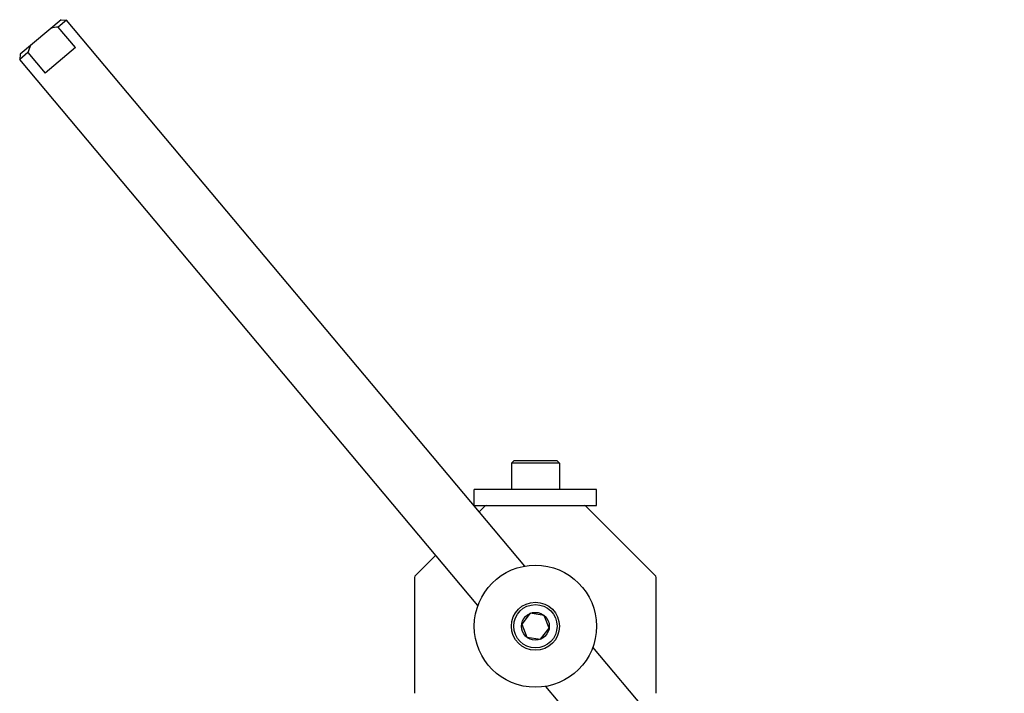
# Model space of a CAD drawing. Header units: inches. Extents: x 0 to 88, y 0 to 68.
# Tile 12 of 22: x 13 to 21.1, y 51.6 to 57.1. Entities that reach past the tile are written whole.
import ezdxf

# ---------------------------------------------------------------- set-up
doc = ezdxf.new("R2010")
doc.units = ezdxf.units.IN
doc.header["$LTSCALE"] = 4.84
doc.header["$MEASUREMENT"] = 0
for name, color, linetype in [('206380_1_BL12', 7, 'CONTINUOUS'), ('234013M_1_BL36', 7, 'CONTINUOUS'), ('911_710_911_710_1_BL14', 7, 'CONTINUOUS'), ('911_710_911_710_1_BL47', 7, 'CONTINUOUS'), ('9206XXM_920614M_1_BL16', 7, 'CONTINUOUS'), ('9206XXM_920614M_1_BL44', 7, 'CONTINUOUS')]:
    doc.layers.add(name, color=color, linetype=linetype)

# ---------------------------------------------------------------- blocks, each defined once
blk = doc.blocks.new('206380_1_BL12', base_point=(44.3843, 30.2956))
at = {"layer": '206380_1_BL12', "color": 7, "linetype": 'CONTINUOUS'}
for p, q in [((16.8528, 53.1072), (16.8093, 53.0637)), ((16.8704, 53.1145), (16.8756, 53.1145)), ((17.6631, 53.1145), (17.6683, 53.1145)), ((18.2502, 52.543), (17.686, 53.1072)), ((16.4544, 52.7088), (16.2886, 52.543)), ((16.2813, 52.5253), (16.2813, 51.5773)), ((18.2575, 51.5773), (18.2575, 52.5253))]:
    blk.add_line(p, q, dxfattribs=at)
for centre, start, end in [((16.8704, 53.0895), 90, 135), ((17.6683, 53.0895), 45, 90), ((16.3063, 52.5253), 135, 180), ((18.2325, 52.5253), 0, 45)]:
    blk.add_arc(centre, 0.025, start, end, dxfattribs=at)
blk = doc.blocks.new('911_710_911_710_1_BL14', base_point=(44.0478, 31.9886))
at = {"layer": '911_710_911_710_1_BL14', "color": 7, "linetype": 'CONTINUOUS'}
blk.add_circle((17.2694, 52.1264), 0.5, dxfattribs=at)
blk = doc.blocks.new('9206XXM_920614M_1_BL16', base_point=(44.5477, 31.9025))
at = {"layer": '9206XXM_920614M_1_BL16', "color": 7, "linetype": 'CONTINUOUS'}
for p, q in [((17.2278, 52.2321), (17.157, 52.1432)), ((17.3402, 52.2153), (17.2278, 52.2321)), ((17.3818, 52.1095), (17.3402, 52.2153)), ((17.157, 52.1432), (17.1986, 52.0375)), ((17.311, 52.0206), (17.3818, 52.1095)), ((17.1986, 52.0375), (17.311, 52.0206))]:
    blk.add_line(p, q, dxfattribs=at)
for radius in [0.1969, 0.1772, 0.1137]:
    blk.add_circle((17.2694, 52.1264), radius, dxfattribs=at)
blk = doc.blocks.new('234013M_1_BL36', base_point=(17.0778, 33.5962))
at = {"layer": '234013M_1_BL36', "color": 7, "linetype": 'CONTINUOUS'}
for p, q in [((13.3887, 57.0915), (13.0535, 56.8103)), ((13.4327, 57.0877), (13.3657, 57.0314)), ((13.3887, 57.0915), (13.4327, 57.0877)), ((17.1828, 52.6185), (13.4327, 57.0877)), ((13.5063, 56.8639), (13.3657, 57.0314)), ((13.1167, 56.8226), (13.0497, 56.7663)), ((13.0535, 56.8103), (13.0497, 56.7663)), ((13.1167, 56.8226), (13.2573, 56.655)), ((13.5063, 56.8639), (13.2573, 56.655)), ((16.7996, 52.2974), (13.0497, 56.7663)), ((21.106, 47.943), (17.7392, 51.9554)), ((20.723, 47.6216), (17.356, 51.6342))]:
    blk.add_line(p, q, dxfattribs=at)
for points in [[(13.3657, 57.0314), (13.345, 57.0289), (13.3244, 57.0255), (13.3041, 57.0206)], [(13.1381, 56.8813), (13.1297, 56.8622), (13.1228, 56.8425), (13.1167, 56.8226)]]:
    blk.add_open_spline(points, degree=3, dxfattribs=at)
blk = doc.blocks.new('9206XXM_920614M_1_BL44', base_point=(17.2694, 53.3626))
at = {"layer": '9206XXM_920614M_1_BL44', "color": 7, "linetype": 'CONTINUOUS'}
for p, q in [((17.0922, 53.4807), (17.0725, 53.461)), ((17.0725, 53.461), (17.0725, 53.2445)), ((17.4662, 53.461), (17.0725, 53.461)), ((17.4465, 53.4807), (17.0922, 53.4807)), ((17.4465, 53.4807), (17.4662, 53.461)), ((17.4662, 53.461), (17.4662, 53.2445))]:
    blk.add_line(p, q, dxfattribs=at)
blk = doc.blocks.new('911_710_911_710_1_BL47', base_point=(44.7918, 30.3077))
at = {"layer": '911_710_911_710_1_BL47', "color": 7, "linetype": 'CONTINUOUS'}
for p, q in [((16.7694, 53.1145), (16.7694, 53.2445)), ((17.7694, 53.2445), (16.7694, 53.2445)), ((17.7694, 53.1145), (17.7694, 53.2445)), ((16.7694, 53.1145), (16.8704, 53.1145)), ((16.8756, 53.1145), (17.6631, 53.1145)), ((17.6683, 53.1145), (17.7694, 53.1145))]:
    blk.add_line(p, q, dxfattribs=at)

msp = doc.modelspace()

# ---------------------------------------------------------------- block references
at = {"layer": '206380_1_BL12'}
msp.add_blockref('206380_1_BL12', (44.3843, 30.2956), dxfattribs=at)
at = {"layer": '234013M_1_BL36'}
msp.add_blockref('234013M_1_BL36', (17.0778, 33.5962), dxfattribs=at)
at = {"layer": '911_710_911_710_1_BL14'}
msp.add_blockref('911_710_911_710_1_BL14', (44.0478, 31.9886), dxfattribs=at)
at = {"layer": '911_710_911_710_1_BL47'}
msp.add_blockref('911_710_911_710_1_BL47', (44.7918, 30.3077), dxfattribs=at)
at = {"layer": '9206XXM_920614M_1_BL16'}
msp.add_blockref('9206XXM_920614M_1_BL16', (44.5477, 31.9025), dxfattribs=at)
at = {"layer": '9206XXM_920614M_1_BL44'}
msp.add_blockref('9206XXM_920614M_1_BL44', (17.2694, 53.3626), dxfattribs=at)

doc.saveas('drawing.dxf')
